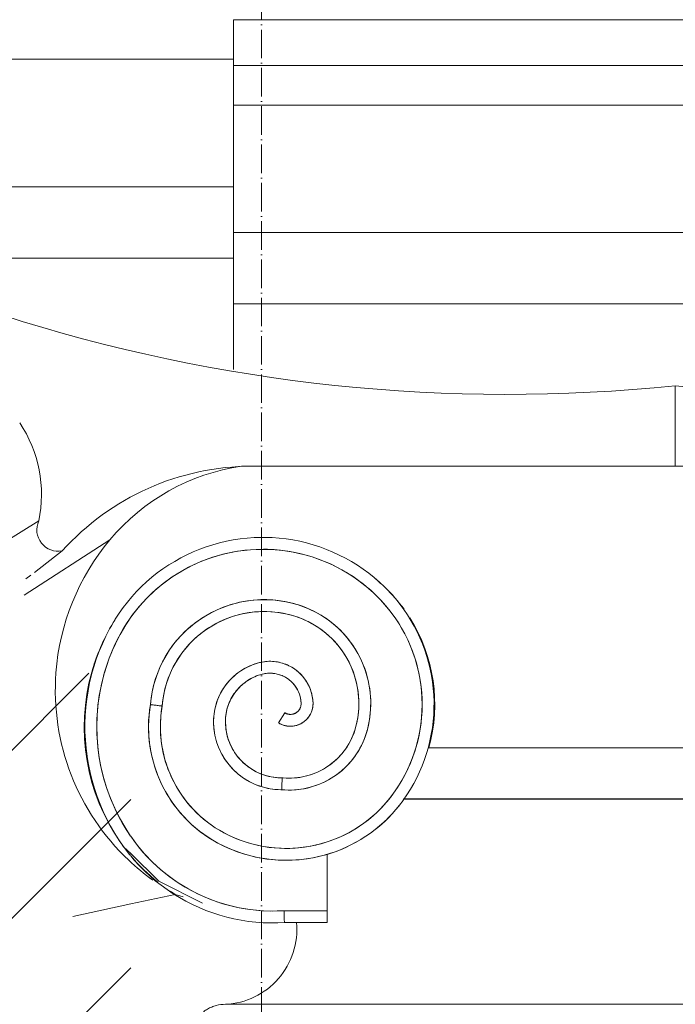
# Model space of a CAD drawing. Header units: millimetres. Extents: x -5998 to 64464, y -2232 to 8822.
# Tile 5 of 52: x -3276 to -3000, y 4164 to 4578. Entities that reach past the tile are written whole.
import ezdxf

# ---------------------------------------------------------------- set-up
doc = ezdxf.new("R2010")
doc.units = ezdxf.units.MM
doc.linetypes.add('_Traço - ponto', pattern=[16, 12, -2, 0, -2])
for name, color, linetype, lineweight in [('A-DETL-GENF', 92, 'Continuous', 18), ('A-GENM', 13, 'Continuous', 18), ('S-GRID', 1, 'Continuous', 9)]:
    doc.layers.add(name, color=color, linetype=linetype, lineweight=lineweight)

# ---------------------------------------------------------------- blocks, each defined once
blk = doc.blocks.new('Generic Models 17 - Generic Models 17-3093004-ELEVAÇÃO 3 - MAPEAMENTO DE DANOS')
at = {"layer": 'A-GENM'}
for p, q in [((-2814.05, 4577.98), (-3185.63, 4577.98)), ((-3185.63, 4577.98), (-3185.63, 4558.7)), ((-3185.63, 4542.04), (-3185.63, 4558.7)), ((-3185.63, 4558.7), (-2814.05, 4558.7)), ((-3185.63, 4488.47), (-3185.63, 4542.04)), ((-2814.05, 4542.04), (-3185.63, 4542.04)), ((-3185.63, 4458.47), (-3185.63, 4488.47)), ((-2814.05, 4488.47), (-3185.63, 4488.47)), ((-3185.63, 4458.47), (-3185.63, 4430.97)), ((-2814.05, 4458.47), (-3185.63, 4458.47)), ((-2999.84, 4390.26), (-2999.84, 4424.1)), ((-2817.41, 4390.26), (-3182.27, 4390.26)), ((-3177.82, 4390.26), (-2999.84, 4390.26)), ((-3283.53, 4357.41), (-3267.57, 4367.29)), ((-3273.65, 4336.12), (-3237.63, 4359.38)), ((-3269.41, 4345.62), (-3257.7, 4354.64)), ((-3272.97, 4342.87), (-3270.85, 4344.52)), ((-3166.77, 4282.39), (-3164.12, 4286.63)), ((-2895.91, 4271.88), (-3103.78, 4271.88)), ((-3103.52, 4271.88), (-2896.15, 4271.88)), ((-3114.11, 4250.38), (-2885.58, 4250.38)), ((-2885.76, 4250.33), (-3113.93, 4250.33)), ((-3146.31, 4203.42), (-3146.31, 4227.08)), ((-3210.2, 4210.28), (-3228.89, 4206.23)), ((-3206.82, 4209.21), (-3210.2, 4210.28)), ((-3228.89, 4206.23), (-3253.25, 4200.93)), ((-3146.33, 4203.42), (-3164.42, 4203.42)), ((-3146.31, 4203.42), (-3164.42, 4203.42)), ((-3164.25, 4198.42), (-3146.33, 4198.42)), ((-2814.05, 4164.06), (-3189.05, 4164.06))]:
    blk.add_line(p, q, dxfattribs=at)
at = {"layer": 'A-GENM', "flags": 128}
for points in [[(-3171.17, 4360.32), (-3174.1, 4360.35), (-3177.03, 4360.26), (-3179.95, 4360.05), (-3182.86, 4359.73), (-3185.76, 4359.29), (-3188.64, 4358.73), (-3191.49, 4358.06), (-3194.31, 4357.28), (-3197.1, 4356.38), (-3199.85, 4355.38), (-3202.56, 4354.26), (-3205.22, 4353.04), (-3207.83, 4351.71), (-3210.39, 4350.27), (-3212.89, 4348.74), (-3215.32, 4347.11), (-3217.69, 4345.38), (-3219.98, 4343.56), (-3222.2, 4341.65), (-3224.34, 4339.65), (-3226.4, 4337.57), (-3228.38, 4335.4), (-3230.27, 4333.16), (-3232.06, 4330.85), (-3233.77, 4328.46), (-3235.37, 4326.01), (-3236.88, 4323.5), (-3237.79, 4321.86)], [(-3122.12, 4339.5), (-3124.26, 4341.51), (-3126.47, 4343.43), (-3128.76, 4345.25), (-3131.12, 4346.99), (-3133.55, 4348.63), (-3136.04, 4350.17), (-3138.59, 4351.61), (-3141.2, 4352.94), (-3143.86, 4354.18), (-3146.57, 4355.3), (-3149.31, 4356.31), (-3152.1, 4357.22), (-3154.92, 4358.01), (-3157.77, 4358.69), (-3160.65, 4359.25), (-3163.54, 4359.7), (-3166.45, 4360.03), (-3169.38, 4360.25), (-3171.17, 4360.32)], [(-3233.38, 4319.49), (-3232.04, 4321.87), (-3230.6, 4324.19), (-3229.08, 4326.45), (-3227.46, 4328.65), (-3225.75, 4330.78), (-3223.96, 4332.84), (-3222.09, 4334.83), (-3220.15, 4336.74), (-3218.12, 4338.58), (-3216.03, 4340.33), (-3213.87, 4341.99), (-3211.64, 4343.57), (-3209.35, 4345.06), (-3207, 4346.46), (-3204.6, 4347.76), (-3202.15, 4348.96), (-3199.66, 4350.06), (-3197.12, 4351.07), (-3194.54, 4351.97), (-3191.93, 4352.76), (-3189.29, 4353.46), (-3186.62, 4354.04), (-3183.94, 4354.52), (-3181.23, 4354.89), (-3178.51, 4355.16), (-3175.79, 4355.31), (-3173.06, 4355.35), (-3171.32, 4355.33)], [(-3171.32, 4355.33), (-3168.59, 4355.19), (-3165.87, 4354.95), (-3163.16, 4354.6), (-3160.47, 4354.14), (-3157.8, 4353.57), (-3155.16, 4352.9), (-3152.54, 4352.12), (-3149.96, 4351.24), (-3147.41, 4350.25), (-3144.91, 4349.16), (-3142.45, 4347.98), (-3140.04, 4346.7), (-3137.68, 4345.32), (-3135.38, 4343.85), (-3133.14, 4342.29), (-3130.97, 4340.63), (-3128.86, 4338.9), (-3126.82, 4337.08), (-3125.61, 4335.93)], [(-3114.28, 4249.85), (-3112.71, 4252.12), (-3111.24, 4254.46), (-3109.86, 4256.85), (-3108.58, 4259.3), (-3107.39, 4261.79), (-3106.31, 4264.33), (-3105.33, 4266.91), (-3104.46, 4269.53), (-3103.69, 4272.19), (-3103.02, 4274.87), (-3102.47, 4277.57), (-3102.02, 4280.3), (-3101.68, 4283.04), (-3101.46, 4285.79), (-3101.34, 4288.55), (-3101.33, 4291.31), (-3101.43, 4294.07), (-3101.65, 4296.83), (-3101.97, 4299.57), (-3102.4, 4302.3), (-3102.95, 4305), (-3103.6, 4307.69), (-3104.35, 4310.34), (-3105.21, 4312.97), (-3106.18, 4315.56), (-3107.25, 4318.1), (-3108.42, 4320.6), (-3109.69, 4323.06), (-3111.05, 4325.46), (-3112.51, 4327.8), (-3114.07, 4330.08), (-3115.71, 4332.3), (-3117.44, 4334.46), (-3119.26, 4336.54), (-3121.16, 4338.54), (-3122.12, 4339.5)], [(-3158.44, 4332), (-3160.28, 4332.53), (-3162.15, 4332.99), (-3164.03, 4333.38), (-3165.92, 4333.69), (-3167.83, 4333.93), (-3169.74, 4334.08), (-3171.66, 4334.17), (-3173.58, 4334.17), (-3175.5, 4334.1), (-3177.42, 4333.95), (-3179.33, 4333.73), (-3181.22, 4333.42), (-3183.11, 4333.05), (-3184.97, 4332.6), (-3186.82, 4332.07), (-3188.65, 4331.47), (-3190.45, 4330.8), (-3192.22, 4330.05), (-3193.96, 4329.24), (-3195.66, 4328.36), (-3197.33, 4327.41), (-3198.96, 4326.39), (-3200.55, 4325.31), (-3202.09, 4324.17), (-3203.59, 4322.96), (-3205.04, 4321.7), (-3206.43, 4320.38), (-3207.78, 4319.01), (-3209.06, 4317.58), (-3210.29, 4316.1), (-3211.46, 4314.58), (-3212.56, 4313.01), (-3213.61, 4311.39), (-3214.58, 4309.74), (-3215.49, 4308.05), (-3216.33, 4306.32), (-3217.11, 4304.56), (-3217.81, 4302.77), (-3218.43, 4300.96), (-3218.99, 4299.12), (-3219.47, 4297.26), (-3219.88, 4295.38), (-3220.21, 4293.49), (-3220.47, 4291.59), (-3220.61, 4290.06)], [(-3125.61, 4335.93), (-3123.82, 4334.1), (-3122.1, 4332.2), (-3120.45, 4330.24), (-3118.89, 4328.21), (-3117.4, 4326.12), (-3116.01, 4323.97), (-3114.69, 4321.77), (-3113.47, 4319.52), (-3112.34, 4317.22), (-3111.3, 4314.88), (-3110.36, 4312.5), (-3109.51, 4310.08), (-3108.76, 4307.63), (-3108.11, 4305.15), (-3107.56, 4302.65), (-3107.11, 4300.13), (-3106.76, 4297.59), (-3106.51, 4295.04), (-3106.36, 4292.49), (-3106.32, 4289.93), (-3106.38, 4287.36), (-3106.54, 4284.81), (-3106.8, 4282.26), (-3107.17, 4279.72), (-3107.63, 4277.2), (-3108.2, 4274.71), (-3108.87, 4272.23), (-3109.63, 4269.79), (-3110.49, 4267.37), (-3111.45, 4265), (-3112.5, 4262.66), (-3113.64, 4260.37), (-3114.88, 4258.13), (-3116.2, 4255.93), (-3117.61, 4253.79), (-3118.34, 4252.76)], [(-3129.35, 4279.52), (-3128.94, 4281.21), (-3128.6, 4282.91), (-3128.33, 4284.63), (-3128.13, 4286.36), (-3128, 4288.09), (-3127.94, 4289.83), (-3127.95, 4291.56), (-3128.02, 4293.3), (-3128.17, 4295.03), (-3128.38, 4296.76), (-3128.67, 4298.47), (-3129.02, 4300.17), (-3129.44, 4301.86), (-3129.93, 4303.53), (-3130.48, 4305.18), (-3131.1, 4306.8), (-3131.78, 4308.4), (-3132.53, 4309.97), (-3133.34, 4311.51), (-3134.21, 4313.01), (-3135.14, 4314.48), (-3136.12, 4315.91), (-3137.17, 4317.3), (-3138.27, 4318.65), (-3139.42, 4319.95), (-3140.62, 4321.2), (-3141.87, 4322.41), (-3143.17, 4323.56), (-3144.52, 4324.67), (-3145.9, 4325.71), (-3147.33, 4326.7), (-3148.8, 4327.64), (-3150.3, 4328.51), (-3151.84, 4329.32), (-3153.4, 4330.07), (-3155, 4330.76), (-3156.62, 4331.38), (-3158.27, 4331.94), (-3158.44, 4332)], [(-3215.65, 4289.43), (-3215.48, 4291.15), (-3215.25, 4292.85), (-3214.95, 4294.54), (-3214.58, 4296.23), (-3214.14, 4297.89), (-3213.64, 4299.54), (-3213.07, 4301.16), (-3212.44, 4302.76), (-3211.74, 4304.33), (-3210.98, 4305.88), (-3210.17, 4307.39), (-3209.29, 4308.87), (-3208.35, 4310.32), (-3207.35, 4311.72), (-3206.3, 4313.08), (-3205.2, 4314.4), (-3204.04, 4315.68), (-3202.84, 4316.91), (-3201.58, 4318.08), (-3200.28, 4319.21), (-3198.94, 4320.29), (-3197.55, 4321.31), (-3196.13, 4322.27), (-3194.67, 4323.18), (-3193.17, 4324.02), (-3191.64, 4324.81), (-3190.08, 4325.53), (-3188.49, 4326.2), (-3186.87, 4326.79), (-3185.24, 4327.33), (-3183.58, 4327.79), (-3181.91, 4328.19), (-3180.22, 4328.52), (-3178.52, 4328.79), (-3176.81, 4328.99), (-3175.09, 4329.11), (-3173.37, 4329.17), (-3171.65, 4329.16), (-3169.93, 4329.09), (-3168.22, 4328.94), (-3166.51, 4328.72), (-3164.81, 4328.44), (-3163.13, 4328.09), (-3161.46, 4327.67), (-3159.93, 4327.22)], [(-3159.93, 4327.22), (-3158.47, 4326.74), (-3157.03, 4326.19), (-3155.62, 4325.59), (-3154.23, 4324.93), (-3152.86, 4324.21), (-3151.53, 4323.45), (-3150.23, 4322.63), (-3148.96, 4321.75), (-3147.73, 4320.83), (-3146.54, 4319.86), (-3145.38, 4318.85), (-3144.27, 4317.78), (-3143.2, 4316.68), (-3142.18, 4315.53), (-3141.2, 4314.34), (-3140.27, 4313.12), (-3139.4, 4311.85), (-3138.57, 4310.56), (-3137.79, 4309.23), (-3137.07, 4307.87), (-3136.41, 4306.48), (-3135.79, 4305.07), (-3135.24, 4303.64), (-3134.75, 4302.18), (-3134.31, 4300.71), (-3133.93, 4299.22), (-3133.61, 4297.71), (-3133.35, 4296.19), (-3133.16, 4294.67), (-3133.02, 4293.14), (-3132.95, 4291.6), (-3132.94, 4290.06), (-3132.99, 4288.53), (-3133.1, 4286.99), (-3133.27, 4285.46), (-3133.5, 4283.94), (-3133.79, 4282.43), (-3134.15, 4280.94), (-3134.19, 4280.78)], [(-3237.79, 4321.86), (-3239.37, 4318.78), (-3240.82, 4315.64), (-3242.15, 4312.45), (-3243.36, 4309.2), (-3244.43, 4305.91), (-3245.17, 4303.25)], [(-3239.96, 4303.4), (-3238.99, 4306.51), (-3237.9, 4309.59), (-3236.69, 4312.61), (-3235.35, 4315.59), (-3233.9, 4318.51), (-3233.38, 4319.49)], [(-3174.68, 4307.72), (-3175.66, 4307.45), (-3176.64, 4307.14), (-3177.6, 4306.8), (-3178.55, 4306.41), (-3179.48, 4305.99), (-3180.39, 4305.54), (-3181.29, 4305.04), (-3182.16, 4304.51), (-3183.02, 4303.95), (-3183.85, 4303.35), (-3184.65, 4302.72), (-3185.43, 4302.06), (-3186.18, 4301.37), (-3186.91, 4300.64), (-3187.6, 4299.89), (-3188.26, 4299.12), (-3188.9, 4298.31), (-3189.5, 4297.48), (-3190.06, 4296.63), (-3190.59, 4295.76), (-3191.09, 4294.87), (-3191.55, 4293.95), (-3191.97, 4293.02), (-3192.36, 4292.07), (-3192.7, 4291.11), (-3193.01, 4290.14), (-3193.28, 4289.15), (-3193.51, 4288.16), (-3193.7, 4287.15), (-3193.85, 4286.14), (-3193.96, 4285.12), (-3194.03, 4284.1), (-3194.05, 4283.08), (-3194.05, 4282.92)], [(-3152.22, 4290.79), (-3152.26, 4291.51), (-3152.33, 4292.23), (-3152.42, 4292.95), (-3152.55, 4293.66), (-3152.7, 4294.37), (-3152.89, 4295.07), (-3153.1, 4295.76), (-3153.33, 4296.45), (-3153.6, 4297.12), (-3153.89, 4297.78), (-3154.21, 4298.43), (-3154.55, 4299.07), (-3154.92, 4299.69), (-3155.31, 4300.3), (-3155.73, 4300.89), (-3156.17, 4301.47), (-3156.64, 4302.02), (-3157.12, 4302.56), (-3157.63, 4303.08), (-3158.15, 4303.57), (-3158.7, 4304.05), (-3159.26, 4304.5), (-3159.85, 4304.93), (-3160.45, 4305.34), (-3161.06, 4305.72), (-3161.69, 4306.07), (-3162.33, 4306.41), (-3162.99, 4306.71), (-3163.66, 4306.99), (-3164.34, 4307.24), (-3165.02, 4307.47), (-3165.72, 4307.66), (-3166.42, 4307.83), (-3167.13, 4307.97), (-3167.85, 4308.09), (-3168.57, 4308.17), (-3169.29, 4308.23), (-3170.01, 4308.25), (-3170.74, 4308.25), (-3171.46, 4308.22), (-3172.18, 4308.16), (-3172.9, 4308.07), (-3173.61, 4307.95), (-3174.32, 4307.8), (-3174.68, 4307.72)], [(-3245.17, 4303.25), (-3245.36, 4302.58), (-3246.17, 4299.21), (-3246.84, 4295.81), (-3247.37, 4292.39), (-3247.77, 4288.95), (-3248.02, 4285.5), (-3248.14, 4282.04), (-3248.12, 4278.58), (-3247.96, 4275.12), (-3247.67, 4271.67), (-3247.24, 4268.24), (-3246.66, 4264.82), (-3245.96, 4261.44), (-3245.12, 4258.08), (-3244.14, 4254.76), (-3243.03, 4251.48), (-3241.8, 4248.24), (-3240.43, 4245.06), (-3238.94, 4241.94), (-3237.32, 4238.88), (-3235.59, 4235.88), (-3233.73, 4232.96), (-3233.08, 4231.99)], [(-3228.95, 4234.81), (-3230.73, 4237.54), (-3232.41, 4240.33), (-3233.97, 4243.2), (-3235.41, 4246.12), (-3236.74, 4249.1), (-3237.95, 4252.13), (-3239.03, 4255.21), (-3239.99, 4258.32), (-3240.83, 4261.48), (-3241.54, 4264.66), (-3242.12, 4267.87), (-3242.57, 4271.1), (-3242.9, 4274.35), (-3243.09, 4277.6), (-3243.15, 4280.86), (-3243.08, 4284.12), (-3242.88, 4287.38), (-3242.56, 4290.62), (-3242.1, 4293.85), (-3241.51, 4297.06), (-3240.8, 4300.24), (-3239.99, 4303.25)], [(-3189.05, 4282.92), (-3189.04, 4283.74), (-3188.99, 4284.56), (-3188.9, 4285.38), (-3188.79, 4286.19), (-3188.64, 4287), (-3188.46, 4287.8), (-3188.25, 4288.6), (-3188.01, 4289.38), (-3187.73, 4290.16), (-3187.43, 4290.92), (-3187.09, 4291.67), (-3186.73, 4292.41), (-3186.34, 4293.13), (-3185.91, 4293.84), (-3185.46, 4294.53), (-3184.98, 4295.19), (-3184.48, 4295.84), (-3183.95, 4296.47), (-3183.4, 4297.08), (-3182.82, 4297.66), (-3182.22, 4298.23), (-3181.59, 4298.76), (-3180.95, 4299.27), (-3180.28, 4299.76), (-3179.6, 4300.22), (-3178.9, 4300.65), (-3178.18, 4301.05), (-3177.45, 4301.42), (-3176.7, 4301.77), (-3175.94, 4302.08), (-3175.17, 4302.36), (-3174.39, 4302.61), (-3173.6, 4302.83), (-3173.47, 4302.86)], [(-3173.47, 4302.86), (-3172.96, 4302.98), (-3172.44, 4303.08), (-3171.92, 4303.15), (-3171.4, 4303.21), (-3170.88, 4303.24), (-3170.36, 4303.25), (-3169.83, 4303.25), (-3169.31, 4303.22), (-3168.79, 4303.17), (-3168.27, 4303.1), (-3167.75, 4303), (-3167.24, 4302.89), (-3166.74, 4302.76), (-3166.23, 4302.61), (-3165.74, 4302.43), (-3165.25, 4302.24), (-3164.77, 4302.03), (-3164.3, 4301.8), (-3163.84, 4301.55), (-3163.39, 4301.28), (-3162.95, 4301), (-3162.53, 4300.7), (-3162.11, 4300.38), (-3161.71, 4300.04), (-3161.32, 4299.69), (-3160.95, 4299.32), (-3160.59, 4298.94), (-3160.24, 4298.55), (-3159.92, 4298.14), (-3159.61, 4297.72), (-3159.31, 4297.28), (-3159.04, 4296.84), (-3158.78, 4296.38), (-3158.54, 4295.92), (-3158.32, 4295.44), (-3158.12, 4294.96), (-3157.93, 4294.47), (-3157.77, 4293.97), (-3157.63, 4293.46), (-3157.51, 4292.96), (-3157.41, 4292.44), (-3157.33, 4291.92), (-3157.27, 4291.4), (-3157.23, 4290.88), (-3157.21, 4290.62)], [(-3220.61, 4290.06), (-3220.94, 4287.86), (-3221.19, 4285.65), (-3221.34, 4283.44), (-3221.4, 4281.22), (-3221.38, 4279), (-3221.26, 4276.78), (-3221.06, 4274.57), (-3220.77, 4272.36), (-3220.39, 4270.18), (-3219.93, 4268), (-3219.37, 4265.85), (-3218.74, 4263.72), (-3218.01, 4261.62), (-3217.21, 4259.55), (-3216.32, 4257.52), (-3215.35, 4255.52), (-3214.31, 4253.56), (-3213.18, 4251.65), (-3211.98, 4249.78), (-3210.7, 4247.96), (-3209.36, 4246.19), (-3207.94, 4244.48), (-3206.46, 4242.83), (-3204.91, 4241.24), (-3203.3, 4239.71), (-3201.63, 4238.24), (-3199.9, 4236.85), (-3198.12, 4235.52), (-3196.29, 4234.27), (-3194.41, 4233.09), (-3192.48, 4231.99), (-3192.23, 4231.85)], [(-3189.85, 4236.25), (-3191.61, 4237.24), (-3193.33, 4238.31), (-3195, 4239.44), (-3196.63, 4240.64), (-3198.21, 4241.9), (-3199.74, 4243.22), (-3201.21, 4244.61), (-3202.63, 4246.05), (-3203.98, 4247.55), (-3205.28, 4249.1), (-3206.51, 4250.7), (-3207.68, 4252.35), (-3208.78, 4254.04), (-3209.82, 4255.78), (-3210.78, 4257.56), (-3211.67, 4259.37), (-3212.49, 4261.22), (-3213.23, 4263.1), (-3213.9, 4265.01), (-3214.49, 4266.94), (-3215, 4268.9), (-3215.43, 4270.87), (-3215.79, 4272.86), (-3216.06, 4274.86), (-3216.26, 4276.87), (-3216.37, 4278.89), (-3216.4, 4280.91), (-3216.36, 4282.93), (-3216.23, 4284.95), (-3216.02, 4286.96), (-3215.73, 4288.96), (-3215.65, 4289.43)], [(-3166.77, 4282.39), (-3166.45, 4282.19), (-3166.11, 4282.01), (-3165.77, 4281.84), (-3165.42, 4281.69), (-3165.07, 4281.55), (-3164.71, 4281.42), (-3164.35, 4281.31), (-3163.98, 4281.21), (-3163.61, 4281.13), (-3163.23, 4281.06), (-3162.86, 4281.01), (-3162.48, 4280.97), (-3162.1, 4280.95), (-3161.72, 4280.94), (-3161.33, 4280.95), (-3160.95, 4280.97), (-3160.58, 4281.01), (-3160.2, 4281.06), (-3159.82, 4281.13), (-3159.45, 4281.22), (-3159.09, 4281.32), (-3158.72, 4281.43), (-3158.36, 4281.56), (-3158.01, 4281.7), (-3157.66, 4281.85), (-3157.32, 4282.02), (-3156.99, 4282.21), (-3156.66, 4282.4), (-3156.34, 4282.61), (-3156.03, 4282.83), (-3155.73, 4283.07), (-3155.44, 4283.31), (-3155.16, 4283.57), (-3154.89, 4283.84), (-3154.63, 4284.12), (-3154.38, 4284.41), (-3154.15, 4284.7), (-3153.92, 4285.01), (-3153.71, 4285.33), (-3153.51, 4285.65), (-3153.33, 4285.99), (-3153.16, 4286.32), (-3153, 4286.67), (-3152.85, 4287.02), (-3152.72, 4287.38), (-3152.61, 4287.74), (-3152.51, 4288.11), (-3152.42, 4288.48), (-3152.35, 4288.86), (-3152.29, 4289.23), (-3152.25, 4289.61), (-3152.22, 4289.99), (-3152.21, 4290.37), (-3152.22, 4290.75), (-3152.22, 4290.79)], [(-3157.21, 4290.62), (-3157.21, 4290.44), (-3157.22, 4290.26), (-3157.23, 4290.08), (-3157.25, 4289.9), (-3157.27, 4289.72), (-3157.31, 4289.54), (-3157.35, 4289.36), (-3157.39, 4289.19), (-3157.45, 4289.02), (-3157.51, 4288.85), (-3157.58, 4288.68), (-3157.65, 4288.51), (-3157.73, 4288.35), (-3157.82, 4288.19), (-3157.91, 4288.04), (-3158.01, 4287.89), (-3158.12, 4287.74), (-3158.23, 4287.6), (-3158.35, 4287.46), (-3158.47, 4287.33), (-3158.6, 4287.2), (-3158.73, 4287.08), (-3158.87, 4286.96), (-3159.01, 4286.85), (-3159.16, 4286.74), (-3159.31, 4286.64), (-3159.46, 4286.55), (-3159.62, 4286.46), (-3159.78, 4286.38), (-3159.95, 4286.31), (-3160.11, 4286.24), (-3160.28, 4286.18), (-3160.46, 4286.12), (-3160.63, 4286.08), (-3160.81, 4286.04), (-3160.98, 4286), (-3161.16, 4285.98), (-3161.34, 4285.96), (-3161.52, 4285.95), (-3161.7, 4285.94), (-3161.88, 4285.94), (-3162.07, 4285.95), (-3162.25, 4285.97), (-3162.42, 4285.99), (-3162.6, 4286.03), (-3162.78, 4286.06), (-3162.95, 4286.11), (-3163.13, 4286.16), (-3163.3, 4286.22), (-3163.47, 4286.29), (-3163.63, 4286.36), (-3163.79, 4286.44), (-3163.95, 4286.53), (-3164.11, 4286.62), (-3164.12, 4286.63)], [(-3194.05, 4282.92), (-3194.03, 4281.77), (-3193.96, 4280.63), (-3193.85, 4279.49), (-3193.69, 4278.35), (-3193.48, 4277.23), (-3193.23, 4276.11), (-3192.94, 4275), (-3192.6, 4273.91), (-3192.22, 4272.83), (-3191.79, 4271.76), (-3191.32, 4270.72), (-3190.82, 4269.69), (-3190.27, 4268.68), (-3189.68, 4267.7), (-3189.05, 4266.74), (-3188.38, 4265.81), (-3187.68, 4264.9), (-3186.94, 4264.03), (-3186.17, 4263.18), (-3185.36, 4262.37), (-3184.53, 4261.59), (-3183.66, 4260.84), (-3182.76, 4260.13), (-3181.84, 4259.45), (-3180.88, 4258.81), (-3179.91, 4258.21), (-3178.91, 4257.65), (-3177.89, 4257.13), (-3176.85, 4256.65), (-3175.79, 4256.22), (-3174.71, 4255.82), (-3173.62, 4255.47), (-3172.52, 4255.17), (-3171.4, 4254.9), (-3170.28, 4254.69), (-3169.14, 4254.52), (-3168, 4254.39), (-3166.86, 4254.31), (-3165.72, 4254.27), (-3165.41, 4254.27)], [(-3165.18, 4259.27), (-3166.12, 4259.28), (-3167.07, 4259.33), (-3168.01, 4259.41), (-3168.95, 4259.54), (-3169.88, 4259.7), (-3170.8, 4259.89), (-3171.72, 4260.13), (-3172.63, 4260.4), (-3173.52, 4260.71), (-3174.4, 4261.05), (-3175.27, 4261.43), (-3176.12, 4261.84), (-3176.95, 4262.28), (-3177.77, 4262.76), (-3178.57, 4263.27), (-3179.34, 4263.81), (-3180.09, 4264.39), (-3180.82, 4264.99), (-3181.53, 4265.62), (-3182.21, 4266.28), (-3182.86, 4266.96), (-3183.48, 4267.67), (-3184.08, 4268.41), (-3184.64, 4269.17), (-3185.18, 4269.95), (-3185.68, 4270.75), (-3186.15, 4271.57), (-3186.59, 4272.41), (-3186.99, 4273.26), (-3187.36, 4274.13), (-3187.69, 4275.02), (-3187.99, 4275.92), (-3188.25, 4276.82), (-3188.48, 4277.74), (-3188.67, 4278.67), (-3188.82, 4279.6), (-3188.93, 4280.54), (-3189.01, 4281.49), (-3189.05, 4282.43), (-3189.05, 4282.92)], [(-3134.19, 4280.78), (-3134.5, 4279.67), (-3134.86, 4278.57), (-3135.27, 4277.48), (-3135.71, 4276.41), (-3136.2, 4275.36), (-3136.73, 4274.33), (-3137.31, 4273.32), (-3137.92, 4272.33), (-3138.57, 4271.37), (-3139.26, 4270.44), (-3139.98, 4269.53), (-3140.75, 4268.66), (-3141.54, 4267.81), (-3142.37, 4267), (-3143.23, 4266.22), (-3144.12, 4265.48), (-3145.04, 4264.77), (-3145.99, 4264.11), (-3146.96, 4263.47), (-3147.96, 4262.88), (-3148.98, 4262.33), (-3150.02, 4261.82), (-3151.09, 4261.36), (-3152.17, 4260.93), (-3153.26, 4260.55), (-3154.37, 4260.21), (-3155.49, 4259.92), (-3156.63, 4259.67), (-3157.77, 4259.47), (-3158.92, 4259.31), (-3160.07, 4259.2), (-3161.23, 4259.14), (-3162.39, 4259.12), (-3163.55, 4259.15), (-3164.71, 4259.23), (-3165.18, 4259.27)], [(-3165.41, 4254.27), (-3164.05, 4254.17), (-3162.69, 4254.13), (-3161.33, 4254.14), (-3159.97, 4254.2), (-3158.62, 4254.32), (-3157.27, 4254.49), (-3155.93, 4254.71), (-3154.6, 4254.99), (-3153.28, 4255.33), (-3151.97, 4255.71), (-3150.69, 4256.15), (-3149.42, 4256.64), (-3148.17, 4257.17), (-3146.94, 4257.76), (-3145.74, 4258.4), (-3144.56, 4259.08), (-3143.42, 4259.81), (-3142.3, 4260.59), (-3141.21, 4261.41), (-3140.16, 4262.27), (-3139.15, 4263.17), (-3138.17, 4264.12), (-3137.22, 4265.1), (-3136.32, 4266.12), (-3135.46, 4267.17), (-3134.65, 4268.26), (-3133.88, 4269.38), (-3133.15, 4270.53), (-3132.47, 4271.71), (-3131.84, 4272.91), (-3131.25, 4274.14), (-3130.72, 4275.39), (-3130.23, 4276.66), (-3129.8, 4277.95), (-3129.42, 4279.25), (-3129.35, 4279.52)], [(-3118.34, 4252.76), (-3119.67, 4250.98), (-3121.07, 4249.26), (-3122.54, 4247.59), (-3124.08, 4245.98), (-3125.68, 4244.44), (-3127.33, 4242.96), (-3129.05, 4241.55), (-3130.82, 4240.2), (-3132.65, 4238.93), (-3134.52, 4237.74), (-3136.44, 4236.62), (-3138.4, 4235.58), (-3140.41, 4234.61), (-3142.45, 4233.73), (-3144.52, 4232.93), (-3146.62, 4232.21), (-3148.76, 4231.58), (-3150.91, 4231.04), (-3153.08, 4230.58), (-3155.28, 4230.2), (-3157.48, 4229.92), (-3159.69, 4229.72), (-3161.91, 4229.62), (-3164.14, 4229.6), (-3166.36, 4229.67), (-3168.58, 4229.83), (-3170.78, 4230.08), (-3172.98, 4230.41), (-3175.16, 4230.84), (-3177.33, 4231.35), (-3179.47, 4231.94), (-3181.58, 4232.63), (-3183.67, 4233.39), (-3185.72, 4234.24), (-3187.74, 4235.17), (-3189.72, 4236.18), (-3189.85, 4236.25)], [(-3192.23, 4231.85), (-3190.07, 4230.74), (-3187.87, 4229.72), (-3185.64, 4228.79), (-3183.36, 4227.95), (-3181.06, 4227.2), (-3178.73, 4226.55), (-3176.37, 4225.98), (-3173.99, 4225.51), (-3171.6, 4225.14), (-3169.19, 4224.87), (-3166.78, 4224.68), (-3164.36, 4224.6), (-3161.93, 4224.62), (-3159.51, 4224.73), (-3157.1, 4224.93), (-3154.7, 4225.24), (-3152.31, 4225.64), (-3149.93, 4226.13), (-3147.58, 4226.72), (-3145.26, 4227.4), (-3142.96, 4228.18), (-3140.7, 4229.04), (-3138.48, 4230), (-3136.29, 4231.04), (-3134.15, 4232.17), (-3132.05, 4233.39), (-3130.01, 4234.69), (-3128.01, 4236.07), (-3126.08, 4237.52), (-3124.2, 4239.06), (-3122.39, 4240.66), (-3120.64, 4242.34), (-3118.97, 4244.09), (-3117.36, 4245.9), (-3115.83, 4247.78), (-3114.37, 4249.72), (-3114.28, 4249.85)], [(-3164.42, 4203.42), (-3167.31, 4203.29), (-3170.2, 4203.27), (-3173.09, 4203.37), (-3175.98, 4203.58), (-3178.85, 4203.91), (-3181.71, 4204.35), (-3184.55, 4204.91), (-3187.37, 4205.58), (-3190.15, 4206.36), (-3192.9, 4207.25), (-3195.62, 4208.25), (-3198.29, 4209.36), (-3200.92, 4210.58), (-3203.49, 4211.9), (-3206.01, 4213.32), (-3208.47, 4214.84), (-3210.87, 4216.46), (-3213.2, 4218.18), (-3215.46, 4219.98), (-3217.65, 4221.88), (-3219.76, 4223.86), (-3221.79, 4225.92), (-3223.73, 4228.06), (-3225.59, 4230.28), (-3227.36, 4232.57), (-3228.89, 4234.72)], [(-3233.08, 4231.99), (-3231.28, 4229.47), (-3229.39, 4227.02), (-3229, 4226.56)], [(-3228.89, 4227.4), (-3231.87, 4230.32), (-3232.13, 4230.67), (-3232.39, 4231.02), (-3232.65, 4231.38), (-3232.9, 4231.74), (-3233.07, 4231.97)], [(-3198.64, 4206.61), (-3217.07, 4215.84), (-3228.89, 4227.4)], [(-3228.89, 4226.43), (-3227.4, 4224.65), (-3225.31, 4222.37), (-3223.14, 4220.17), (-3220.88, 4218.05), (-3218.54, 4216.03), (-3216.11, 4214.11), (-3213.62, 4212.28), (-3211.05, 4210.56), (-3208.42, 4208.94), (-3205.72, 4207.42), (-3202.96, 4206.02), (-3200.15, 4204.72), (-3197.29, 4203.54), (-3194.39, 4202.48), (-3191.44, 4201.53), (-3188.46, 4200.7), (-3185.45, 4199.99), (-3182.42, 4199.4), (-3179.36, 4198.93), (-3176.29, 4198.59), (-3173.2, 4198.36), (-3170.11, 4198.27), (-3167.01, 4198.29), (-3164.25, 4198.42)], [(-3146.31, 4198.42), (-3146.31, 4198.5), (-3146.31, 4198.75), (-3146.31, 4199.15), (-3146.31, 4199.67), (-3146.31, 4200.27), (-3146.31, 4200.92), (-3146.31, 4201.57), (-3146.31, 4202.17), (-3146.31, 4202.69), (-3146.31, 4203.08), (-3146.31, 4203.33), (-3146.31, 4203.42)]]:
    blk.add_lwpolyline(points, dxfattribs=at)
at = {"layer": 'A-GENM'}
for centre, radius, start, end in [((-3070.77, 5111.29), 690.84, 252.10289, 275.89299), ((-2928.91, 5111.29), 690.84, 264.10701, 287.89711), ((-3320.14, 4378.44), 53.73, 348.0191, 33.9809), ((-3177.82, 4282.9), 107.36, 90, 138.0753), ((-3169.46, 4302.26), 88.94, 98.2795, 140.0387), ((-3259.33, 4363.54), 9.05, 155.5747, 280.3807), ((-3162.21, 4296.18), 98.39, 140.0387, 175.793), ((-3173.31, 4287.1), 68.25, 88.3286, 151.6714), ((-3173.31, 4287.1), 68.25, 45.6714, 88.3286), ((-3173.13, 4285.96), 73.95, 46.3877, 50.161), ((-3169.07, 4290.22), 68.06, 35.9011, 46.3877), ((-3172.75, 4286.15), 48.02, 72.6619, 175.3381), ((-3170.37, 4290.11), 64.05, 324.3286, 45.6714), ((-3171.39, 4290.52), 43.45, 345.3381, 72.6619), ((-3173.13, 4285.96), 73.95, 147.1118, 150.9552), ((-3172.75, 4286.15), 43.02, 72.6619, 175.6283), ((-3171.39, 4290.52), 38.45, 345.3381, 72.6619), ((-3169.07, 4290.22), 68.06, 344.3629, 32.1963), ((-3163.64, 4280.69), 84.81, 150.9552, 164.2779), ((-3161.6, 4280.79), 81.55, 151.6714, 164.0048), ((-3168.49, 4282.92), 25.56, 104, 180), ((-3170.3, 4290.16), 18.09, 2, 104), ((-3162.21, 4296.18), 98.39, 175.793, 226.682), ((-3163.64, 4280.69), 84.81, 164.2779, 215.0448), ((-3161.6, 4280.79), 81.55, 164.2029, 214.3286), ((-3168.49, 4282.92), 20.56, 104, 180), ((-3170.3, 4290.16), 13.09, 2, 104), ((-3165.88, 4280.73), 55.53, 170.3286, 241.6714), ((-3165.88, 4280.73), 50.53, 170.0796, 241.6714), ((-3161.73, 4290.46), 9.52, 238, 2), ((-3161.73, 4290.46), 4.52, 349.8478, 2), ((-3161.73, 4290.46), 4.52, 238, 250.1522), ((-3161.73, 4290.46), 4.52, 279.3333, 320.6667), ((-3165.41, 4282.92), 28.65, 180, 270), ((-3165.41, 4282.92), 23.65, 180, 270.5603), ((-3162.24, 4288.12), 29, 264.1975, 345.3381), ((-3162.24, 4288.12), 34, 264.6619, 345.3381), ((-3163.48, 4285.17), 55.57, 241.6714, 324.3286), ((-3163.49, 4285.17), 60.58, 307.5509, 323.3771), ((-3169.21, 4275.6), 72.34, 214.402, 273.7962), ((-3163.49, 4285.17), 60.58, 286.4667, 303.3114), ((-3168.13, 4277.54), 79.33, 215.0448, 219.6869), ((-3163.48, 4285.17), 60.57, 241.6714, 286.4652), ((-3168.13, 4277.54), 79.33, 220.2294, 231.4413), ((-3162.21, 4296.18), 98.39, 226.682, 234.3083), ((-3168.13, 4277.54), 79.33, 236.1974, 237.973), ((-3162.21, 4296.18), 98.39, 239.53, 240.8094), ((-3190.51, 4195.5), 31.48, 272.6494, 5.318)]:
    blk.add_arc(centre, radius, start, end, dxfattribs=at)
for points in [[(-3215.65, 4289.43), (-3215.65, 4289.43), (-3215.75, 4289.45), (-3216.19, 4289.5), (-3216.86, 4289.59), (-3217.69, 4289.69), (-3218.57, 4289.8), (-3219.4, 4289.9), (-3220.07, 4289.99), (-3220.51, 4290.04), (-3220.61, 4290.06), (-3220.61, 4290.06)], [(-3165.18, 4259.27), (-3165.18, 4259.27), (-3165.18, 4259.17), (-3165.2, 4258.72), (-3165.23, 4258.05), (-3165.27, 4257.22), (-3165.31, 4256.33), (-3165.35, 4255.5), (-3165.38, 4254.82), (-3165.4, 4254.37), (-3165.41, 4254.27), (-3165.41, 4254.27)], [(-3164.25, 4198.42), (-3164.25, 4198.42), (-3164.26, 4198.52), (-3164.27, 4198.96), (-3164.29, 4199.64), (-3164.32, 4200.48), (-3164.35, 4201.36), (-3164.38, 4202.2), (-3164.4, 4202.87), (-3164.41, 4203.32), (-3164.42, 4203.42), (-3164.42, 4203.42)]]:
    blk.add_open_spline(points, degree=3, dxfattribs=at)
blk.add_open_spline([(-3189.05, 4134.06), (-3190.36, 4134.06), (-3192.33, 4134.32), (-3194.81, 4135.16), (-3196.28, 4135.89), (-3197.39, 4136.58), (-3198.46, 4137.34), (-3199.44, 4138.21), (-3200.34, 4139.16), (-3201.17, 4140.17), (-3202.08, 4141.54), (-3202.95, 4143.3), (-3203.79, 4145.79), (-3204.23, 4149.06), (-3203.79, 4152.33), (-3202.95, 4154.82), (-3202.08, 4156.58), (-3201.17, 4157.94), (-3200.34, 4158.96), (-3199.44, 4159.91), (-3198.21, 4160.99), (-3196.85, 4161.9), (-3195.69, 4162.52), (-3194.5, 4163.06), (-3192.33, 4163.8), (-3190.36, 4164.06), (-3189.05, 4164.06)], degree=3, knots=[0, 0, 0, 0, 0.083333, 0.125, 0.166667, 0.1875, 0.208333, 0.25, 0.270833, 0.291667, 0.333333, 0.375, 0.416667, 0.5, 0.583333, 0.625, 0.666667, 0.708333, 0.729167, 0.75, 0.791667, 0.833333, 0.854167, 0.875, 0.916667, 1, 1, 1, 1], dxfattribs=at)
blk = doc.blocks.new('ORNAMENTO 2 - ORNAMENTO 2-4325827-ELEVAÇÃO 3 - MAPEAMENTO DE DANOS')
at = {"layer": 'A-GENM'}
for p, q in [((-3185.63, 4561.32), (-3369.99, 4561.32)), ((-3185.63, 4507.75), (-3369.99, 4507.75)), ((-3185.63, 4477.75), (-3359.61, 4477.75))]:
    blk.add_line(p, q, dxfattribs=at)

msp = doc.modelspace()

# ---------------------------------------------------------------- hatches: boundary and pattern name
at = {"layer": 'A-DETL-GENF'}
h = msp.add_hatch(dxfattribs=at)
h.set_pattern_fill('FP_9', color=171, style=0, pattern_type=2)
h.set_pattern_definition([(45, (11188.586, 0), (-35.35534, 35.35534), [])])
h.paths.add_polyline_path([(-3289.62, 1943.25), (-3228.89, 1943.25), (-3228.89, 4303.25), (-3348.89, 4303.25), (-3348.89, 1943.25)], flags=0)

# ---------------------------------------------------------------- linework, layer by layer
at = {"layer": 'S-GRID', "linetype": '_Traço - ponto'}
msp.add_line((-3173.89, -2232.42), (-3173.89, 8028.48), dxfattribs=at)

# ---------------------------------------------------------------- block references
at = {"layer": 'A-GENM'}
for name in ['Generic Models 17 - Generic Models 17-3093004-ELEVAÇÃO 3 - MAPEAMENTO DE DANOS', 'ORNAMENTO 2 - ORNAMENTO 2-4325827-ELEVAÇÃO 3 - MAPEAMENTO DE DANOS']:
    msp.add_blockref(name, (0, 0), dxfattribs=at)

doc.saveas('drawing.dxf')
